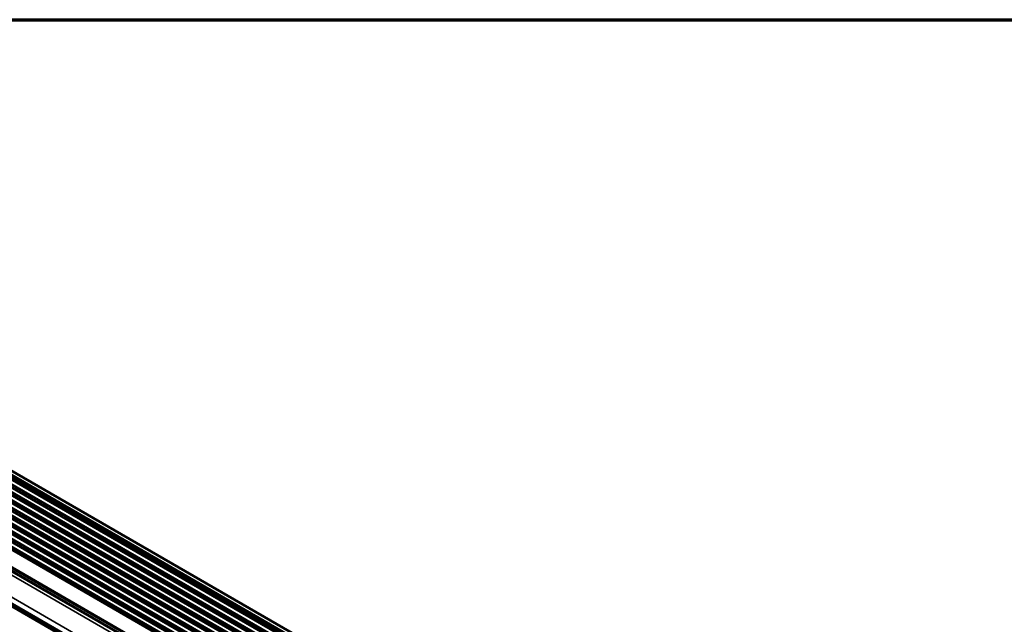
# Model space of a CAD drawing. Header units: millimetres. Extents: x 75 to 4764, y 75 to 3163.
# Tile 198 of 198: x 3131 to 3624, y 2861 to 3163. Entities that reach past the tile are written whole.
import ezdxf

# ---------------------------------------------------------------- set-up
doc = ezdxf.new("R2010")
doc.units = ezdxf.units.MM
doc.header["$LTSCALE"] = 15
for name, color, linetype, lineweight in [('Border (ISO)', 7, 'Continuous', 70), ('Visible (ISO)', 7, 'Continuous', 50), ('Visible Narrow (ISO)', 7, 'Continuous', 35)]:
    doc.layers.add(name, color=color, linetype=linetype, lineweight=lineweight)

# ---------------------------------------------------------------- blocks, each defined once
blk = doc.blocks.new('Borders Chauvet_A')
at = {"layer": 'Border (ISO)'}
blk.add_line((5, 210.9), (274.4, 210.9), dxfattribs=at)

msp = doc.modelspace()

# ---------------------------------------------------------------- linework, layer by layer
at = {"layer": 'Visible (ISO)'}
for p, q in [((3588.928, 2668.14), (2864.002, 3086.676)), ((3589.958, 2670.514), (2865.033, 3089.05)), ((3588.807, 2666.803), (2863.881, 3085.339)), ((3589.115, 2664.14), (2864.189, 3082.677)), ((3588.993, 2662.803), (2864.067, 3081.339)), ((3589.179, 2658.803), (2864.254, 3077.339)), ((3589.301, 2660.141), (2864.375, 3078.677)), ((3589.366, 2654.803), (2864.44, 3073.339)), ((3589.488, 2656.141), (2864.562, 3074.677)), ((3589.125, 2651.05), (2864.626, 3069.34)), ((3589.674, 2652.141), (2864.748, 3070.677)), ((3586.421, 2650.127), (2864.935, 3066.677)), ((3585.202, 2649.423), (2864.813, 3065.34)), ((3583.051, 2648.18), (2865.121, 3062.677)), ((3581.831, 2647.477), (2864.999, 3061.34)), ((3578.461, 2645.53), (2865.186, 3057.34)), ((3579.68, 2646.234), (2865.307, 3058.677)), ((3575.09, 2643.584), (2865.372, 3053.34)), ((3576.309, 2644.288), (2865.494, 3054.678)), ((3571.719, 2641.638), (2865.559, 3049.34)), ((3572.938, 2642.342), (2865.68, 3050.678)), ((2872.076, 3036.69), (3564.023, 2637.195)), ((2856.846, 3027.403), (3548.365, 2628.155)), ((3547.145, 2627.45), (2857.457, 3025.642))]:
    msp.add_line(p, q, dxfattribs=at)
at = {"layer": 'Visible Narrow (ISO)'}
for p, q in [((3588.873, 2669.329), (2863.947, 3087.866)), ((3560.657, 2635.252), (2867.119, 3035.666)), ((3562.154, 2636.116), (2869.624, 3035.948)), ((3562.652, 2636.403), (2870.352, 3036.102)), ((3563.527, 2636.908), (2871.228, 3036.607)), ((3551.126, 2629.749), (2857.534, 3030.194)), ((3547.999, 2627.943), (2857.707, 3026.483))]:
    msp.add_line(p, q, dxfattribs=at)

# ---------------------------------------------------------------- block references
at = {"xscale": 15, "yscale": 15, "zscale": 15}
msp.add_blockref('Borders Chauvet_A', (0, 0), dxfattribs=at)

doc.saveas('drawing.dxf')
